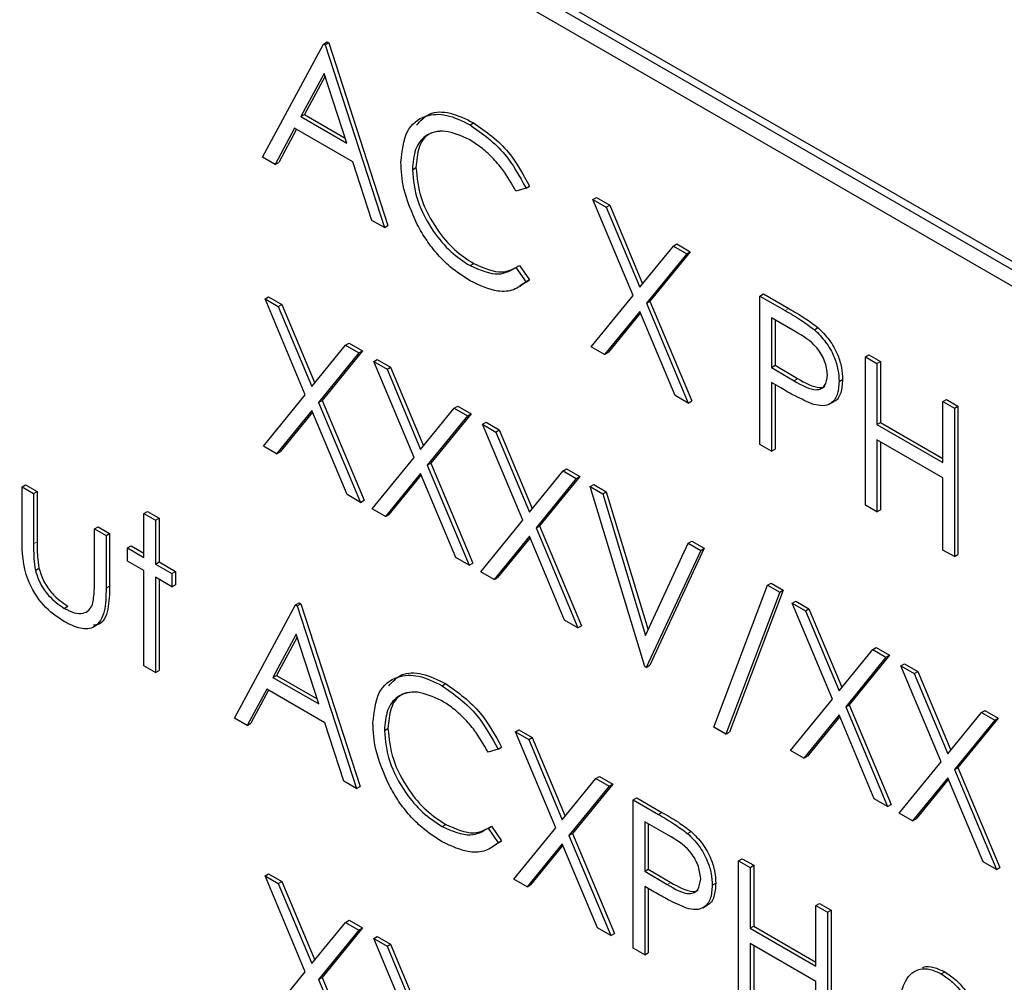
# Paper-space layout 'Blatt2' of a CAD drawing. Header units: millimetres. Extents: x 5 to 418, y 2 to 292.
# Tile 27 of 59: x 107.58 to 110.83, y 197.5 to 200.68. Entities that reach past the tile are written whole.
import ezdxf

# ---------------------------------------------------------------- set-up
doc = ezdxf.new("R2010")
doc.units = ezdxf.units.MM

psp = doc.layouts.new('Blatt2')

# ---------------------------------------------------------------- linework, layer by layer
at = {"color": 7, "linetype": 'Continuous', "lineweight": 25}
for p, q in [((111.2758, 199.6118), (106.0903, 202.6053)), ((111.2993, 199.6254), (106.1139, 202.6189)), ((106.0903, 202.5509), (111.2758, 199.5574)), ((108.3777, 200.2274), (108.5789, 200.6011)), ((108.5789, 200.6011), (108.5907, 200.6079)), ((108.5789, 200.6011), (108.5844, 200.598)), ((108.5844, 200.598), (108.5961, 200.6048)), ((108.5844, 200.598), (108.7802, 199.995)), ((108.5907, 200.6079), (108.5961, 200.6048)), ((108.5961, 200.6048), (108.7919, 200.0018)), ((108.5812, 200.5043), (108.5044, 200.3615)), ((108.5843, 200.4949), (108.5162, 200.3683)), ((108.656, 200.274), (108.5812, 200.5043)), ((108.5044, 200.3615), (108.5162, 200.3683)), ((108.5044, 200.3615), (108.656, 200.274)), ((108.5162, 200.3683), (108.6506, 200.2907)), ((108.4837, 200.3232), (108.4192, 200.2034)), ((108.6761, 200.2121), (108.4837, 200.3232)), ((109.0628, 200.3343), (109.0746, 200.3411)), ((108.4899, 200.3196), (108.431, 200.2102)), ((108.4192, 200.2034), (108.3777, 200.2274)), ((108.4192, 200.2034), (108.431, 200.2102)), ((108.7388, 200.0189), (108.6761, 200.2121)), ((108.8726, 200.1861), (108.8844, 200.1929)), ((109.2479, 200.125), (109.2146, 200.1148)), ((109.2479, 200.125), (109.2597, 200.1318)), ((109.4682, 200.0877), (109.48, 200.0945)), ((109.48, 200.0945), (109.524, 200.0692)), ((109.4682, 200.0877), (109.5122, 200.0624)), ((109.6013, 199.7708), (109.4682, 200.0877)), ((109.5122, 200.0624), (109.524, 200.0692)), ((109.5122, 200.0624), (109.6233, 199.7978)), ((109.524, 200.0692), (109.6329, 199.8097)), ((108.7802, 199.995), (108.7388, 200.0189)), ((108.7802, 199.995), (108.7919, 200.0018)), ((109.6233, 199.7978), (109.7343, 199.9341)), ((109.7343, 199.9341), (109.7461, 199.9409)), ((109.7343, 199.9341), (109.7783, 199.9087)), ((109.7461, 199.9409), (109.7901, 199.9155)), ((109.7783, 199.9087), (109.6453, 199.7455)), ((109.7901, 199.9155), (109.6571, 199.7523)), ((109.7783, 199.9087), (109.7901, 199.9155)), ((109.0631, 199.8694), (109.0749, 199.8762)), ((109.2146, 199.8635), (109.2264, 199.8703)), ((109.2264, 199.8703), (109.2597, 199.822)), ((109.2146, 199.8635), (109.2479, 199.8152)), ((109.2597, 199.822), (109.2261, 199.8016)), ((109.2479, 199.8152), (109.2597, 199.822)), ((109.4628, 199.6009), (109.6013, 199.7708)), ((110.0203, 199.769), (110.0321, 199.7758)), ((110.0203, 199.769), (110.1035, 199.721)), ((110.0203, 199.2791), (110.0203, 199.769)), ((110.0321, 199.7758), (110.1153, 199.7278)), ((108.3858, 199.76), (108.3976, 199.7668)), ((108.3858, 199.76), (108.4298, 199.7346)), ((108.5189, 199.4431), (108.3858, 199.76)), ((108.3976, 199.7668), (108.4415, 199.7414)), ((108.4298, 199.7346), (108.4415, 199.7414)), ((108.4415, 199.7414), (108.5505, 199.4819)), ((109.6453, 199.7455), (109.6571, 199.7523)), ((109.6453, 199.7455), (109.7837, 199.4157)), ((109.6571, 199.7523), (109.7955, 199.4225)), ((108.4298, 199.7346), (108.5408, 199.4701)), ((109.6233, 199.7185), (109.5067, 199.5756)), ((109.6254, 199.7135), (109.5185, 199.5824)), ((109.7398, 199.441), (109.6233, 199.7185)), ((110.136, 199.652), (110.0584, 199.6968)), ((110.0584, 199.6968), (110.0584, 199.5335)), ((110.0702, 199.69), (110.0702, 199.5403)), ((110.2002, 199.6578), (110.2119, 199.6646)), ((108.5408, 199.4701), (108.6519, 199.6063)), ((108.6519, 199.6063), (108.6637, 199.6131)), ((108.6519, 199.6063), (108.6959, 199.581)), ((108.6637, 199.6131), (108.7076, 199.5878)), ((108.6959, 199.581), (108.5628, 199.4177)), ((108.7076, 199.5878), (108.5746, 199.4245)), ((108.6959, 199.581), (108.7076, 199.5878)), ((109.5067, 199.5756), (109.4628, 199.6009)), ((109.5067, 199.5756), (109.5185, 199.5824)), ((110.3684, 199.5681), (110.3802, 199.5749)), ((110.3802, 199.5749), (110.4183, 199.5529)), ((108.7448, 199.5527), (108.7566, 199.5595)), ((108.7448, 199.5527), (108.7887, 199.5274)), ((108.8779, 199.2358), (108.7448, 199.5527)), ((108.7566, 199.5595), (108.8005, 199.5342)), ((110.0584, 199.5335), (110.0702, 199.5403)), ((110.0702, 199.5403), (110.1445, 199.4963)), ((110.3684, 199.5681), (110.4065, 199.5461)), ((110.3684, 199.0781), (110.3684, 199.5681)), ((110.4065, 199.5461), (110.4183, 199.5529)), ((110.4065, 199.5461), (110.4065, 199.3451)), ((110.4183, 199.5529), (110.4183, 199.3519)), ((108.7887, 199.5274), (108.8005, 199.5342)), ((108.7887, 199.5274), (108.8998, 199.2628)), ((108.8005, 199.5342), (108.9095, 199.2747)), ((110.0584, 199.5335), (110.1327, 199.4895)), ((110.0887, 199.4657), (110.0584, 199.4832)), ((110.0584, 199.4832), (110.0584, 199.2571)), ((110.0702, 199.4764), (110.0702, 199.2639)), ((110.2814, 199.4869), (110.2932, 199.4937)), ((108.3804, 199.2732), (108.5189, 199.4431)), ((108.5628, 199.4177), (108.5746, 199.4245)), ((108.5628, 199.4177), (108.7013, 199.0879)), ((108.5746, 199.4245), (108.7131, 199.0947)), ((109.7837, 199.4157), (109.7398, 199.441)), ((109.7837, 199.4157), (109.7955, 199.4225)), ((110.2503, 199.4128), (110.2651, 199.4213)), ((110.6241, 199.4205), (110.6359, 199.4273)), ((110.6241, 199.4205), (110.6622, 199.3985)), ((110.6241, 199.2195), (110.6241, 199.4205)), ((110.6359, 199.4273), (110.6739, 199.4053)), ((108.5408, 199.3908), (108.4243, 199.2478)), ((108.543, 199.3857), (108.4361, 199.2546)), ((108.6574, 199.1133), (108.5408, 199.3908)), ((108.8998, 199.2628), (109.0109, 199.3991)), ((109.0666, 199.3805), (108.9336, 199.2173)), ((109.0109, 199.3991), (109.0227, 199.4059)), ((109.0109, 199.3991), (109.0548, 199.3737)), ((109.0227, 199.4059), (109.0666, 199.3805)), ((109.0548, 199.3737), (109.0666, 199.3805)), ((110.6622, 199.3985), (110.6739, 199.4053)), ((110.6622, 199.3985), (110.6622, 198.9086)), ((110.6739, 199.4053), (110.6739, 198.9154)), ((109.0548, 199.3737), (108.9218, 199.2105)), ((109.1038, 199.3455), (109.1156, 199.3523)), ((109.1038, 199.3455), (109.1477, 199.3201)), ((109.2369, 199.0286), (109.1038, 199.3455)), ((109.1156, 199.3523), (109.1595, 199.3269)), ((110.4065, 199.3451), (110.4183, 199.3519)), ((110.4065, 199.3451), (110.6241, 199.2195)), ((110.4183, 199.3519), (110.6241, 199.2331)), ((109.1477, 199.3201), (109.1595, 199.3269)), ((109.1477, 199.3201), (109.2588, 199.0556)), ((109.1595, 199.3269), (109.2685, 199.0674)), ((110.6241, 199.1692), (110.4065, 199.2948)), ((110.4065, 199.2948), (110.4065, 199.0561)), ((110.4183, 199.288), (110.4183, 199.0629)), ((108.4243, 199.2478), (108.3804, 199.2732)), ((108.4243, 199.2478), (108.4361, 199.2546)), ((110.0584, 199.2571), (110.0203, 199.2791)), ((110.0584, 199.2571), (110.0702, 199.2639)), ((108.7394, 199.0659), (108.8779, 199.2358)), ((108.9218, 199.2105), (108.9336, 199.2173)), ((108.9336, 199.2173), (109.0721, 198.8875)), ((108.8998, 199.1835), (108.7833, 199.0406)), ((109.0163, 198.906), (108.8998, 199.1835)), ((108.9218, 199.2105), (109.0603, 198.8807)), ((109.2588, 199.0556), (109.3699, 199.1919)), ((109.3699, 199.1919), (109.3817, 199.1987)), ((109.3699, 199.1919), (109.4138, 199.1665)), ((109.3817, 199.1987), (109.4256, 199.1733)), ((108.902, 199.1785), (108.7951, 199.0474)), ((109.4138, 199.1665), (109.2808, 199.0032)), ((109.4256, 199.1733), (109.2926, 199.01)), ((109.4138, 199.1665), (109.4256, 199.1733)), ((110.6241, 198.9305), (110.6241, 199.1692)), ((107.5835, 199.1386), (107.5953, 199.1454)), ((107.5835, 199.1386), (107.6216, 199.1166)), ((107.5835, 198.9675), (107.5835, 199.1386)), ((107.5953, 199.1454), (107.6334, 199.1234)), ((107.6216, 199.1166), (107.6334, 199.1234)), ((107.6334, 199.1234), (107.6334, 198.9573)), ((109.4601, 199.1398), (109.4719, 199.1466)), ((109.4601, 199.1398), (109.5009, 199.1163)), ((109.6396, 198.5463), (109.4601, 199.1398)), ((109.4719, 199.1466), (109.5127, 199.1231)), ((109.5009, 199.1163), (109.5127, 199.1231)), ((109.5127, 199.1231), (109.6507, 198.6666)), ((107.6216, 199.1166), (107.6216, 198.9505)), ((108.7013, 199.0879), (108.6574, 199.1133)), ((108.7013, 199.0879), (108.7131, 199.0947)), ((109.5009, 199.1163), (109.6423, 198.6485)), ((107.986, 199.0507), (107.9978, 199.0575)), ((107.9978, 199.0575), (108.0359, 199.0355)), ((108.7833, 199.0406), (108.7394, 199.0659)), ((110.4065, 199.0561), (110.3684, 199.0781)), ((110.4065, 199.0561), (110.4183, 199.0629)), ((107.986, 199.0507), (108.0241, 199.0287)), ((107.986, 198.9062), (107.986, 199.0507)), ((108.0241, 199.0287), (108.0359, 199.0355)), ((108.0241, 199.0287), (108.0241, 198.8842)), ((108.0359, 199.0355), (108.0359, 198.891)), ((108.7833, 199.0406), (108.7951, 199.0474)), ((109.0984, 198.8587), (109.2369, 199.0286)), ((107.8229, 199.0004), (107.8346, 199.0072)), ((107.8229, 198.8344), (107.8229, 199.0004)), ((107.8229, 199.0004), (107.8609, 198.9784)), ((107.8346, 199.0072), (107.8727, 198.9852)), ((109.2808, 199.0032), (109.2926, 199.01)), ((109.2808, 199.0032), (109.4193, 198.6734)), ((109.2926, 199.01), (109.4311, 198.6802)), ((107.8609, 198.9784), (107.8727, 198.9852)), ((107.8609, 198.9784), (107.8609, 198.8041)), ((107.8727, 198.9852), (107.8727, 198.8109)), ((109.2588, 198.9763), (109.1423, 198.8333)), ((109.2609, 198.9712), (109.1541, 198.8401)), ((109.3753, 198.6988), (109.2588, 198.9763)), ((109.7837, 198.953), (109.7955, 198.9598)), ((109.7955, 198.9598), (109.8363, 198.9362)), ((107.9316, 198.9376), (107.9434, 198.9444)), ((107.9316, 198.8937), (107.9316, 198.9376)), ((107.9316, 198.9376), (107.986, 198.9062)), ((107.9434, 198.9444), (107.986, 198.9198)), ((109.6423, 198.6485), (109.7837, 198.953)), ((109.8245, 198.9294), (109.645, 198.5431)), ((109.8363, 198.9362), (109.6568, 198.5499)), ((109.7837, 198.953), (109.8245, 198.9294)), ((109.8245, 198.9294), (109.8363, 198.9362)), ((110.6622, 198.9086), (110.6241, 198.9305)), ((107.986, 198.8623), (107.9316, 198.8937)), ((108.0241, 198.8842), (108.0359, 198.891)), ((108.0359, 198.891), (108.0903, 198.8596)), ((109.0603, 198.8807), (109.0163, 198.906)), ((110.6622, 198.9086), (110.6739, 198.9154)), ((107.6276, 198.8633), (107.6394, 198.8701)), ((107.986, 198.5482), (107.986, 198.8623)), ((108.0241, 198.8842), (108.0785, 198.8528)), ((108.0785, 198.8528), (108.0903, 198.8596)), ((108.0903, 198.8596), (108.0903, 198.8157)), ((109.0603, 198.8807), (109.0721, 198.8875)), ((109.1423, 198.8333), (109.0984, 198.8587)), ((108.0785, 198.8089), (108.0241, 198.8403)), ((108.0241, 198.8403), (108.0241, 198.5262)), ((108.0359, 198.8335), (108.0359, 198.533)), ((108.0785, 198.8528), (108.0785, 198.8089)), ((109.1423, 198.8333), (109.1541, 198.8401)), ((108.0785, 198.8089), (108.0903, 198.8157)), ((109.868, 198.3453), (110.0455, 198.8144)), ((110.0974, 198.7981), (109.9199, 198.3289)), ((110.0455, 198.8144), (110.0573, 198.8212)), ((110.0455, 198.8144), (110.0856, 198.7913)), ((110.0573, 198.8212), (110.0974, 198.7981)), ((110.0856, 198.7913), (110.0974, 198.7981)), ((110.0856, 198.7913), (109.9081, 198.3221)), ((110.1264, 198.7552), (110.1382, 198.762)), ((110.1382, 198.762), (110.1821, 198.7366)), ((107.7228, 198.7378), (107.7346, 198.7446)), ((108.2852, 198.3755), (108.4864, 198.7492)), ((108.4864, 198.7492), (108.4982, 198.756)), ((108.4864, 198.7492), (108.4919, 198.7461)), ((108.4919, 198.7461), (108.5037, 198.7529)), ((108.4919, 198.7461), (108.6877, 198.1431)), ((108.4982, 198.756), (108.5037, 198.7529)), ((108.5037, 198.7529), (108.6995, 198.1499)), ((110.1264, 198.7552), (110.1703, 198.7298)), ((110.2595, 198.4383), (110.1264, 198.7552)), ((110.1703, 198.7298), (110.1821, 198.7366)), ((110.1703, 198.7298), (110.2814, 198.4653)), ((110.1821, 198.7366), (110.2911, 198.4771)), ((109.4193, 198.6734), (109.3753, 198.6988)), ((109.4193, 198.6734), (109.4311, 198.6802)), ((108.4887, 198.6524), (108.4119, 198.5096)), ((108.4918, 198.643), (108.4237, 198.5164)), ((108.5635, 198.4221), (108.4887, 198.6524)), ((110.2814, 198.4653), (110.3925, 198.6015)), ((110.3925, 198.6015), (110.4043, 198.6083)), ((110.3925, 198.6015), (110.4364, 198.5762)), ((110.4043, 198.6083), (110.4482, 198.583)), ((110.4364, 198.5762), (110.3034, 198.4129)), ((110.4482, 198.583), (110.3152, 198.4197)), ((110.4364, 198.5762), (110.4482, 198.583)), ((108.0241, 198.5262), (107.986, 198.5482)), ((108.0241, 198.5262), (108.0359, 198.533)), ((109.645, 198.5431), (109.6396, 198.5463)), ((109.645, 198.5431), (109.6568, 198.5499)), ((110.4854, 198.5479), (110.4972, 198.5547)), ((110.4854, 198.5479), (110.5293, 198.5225)), ((110.6185, 198.231), (110.4854, 198.5479)), ((110.4972, 198.5547), (110.5411, 198.5293)), ((108.4119, 198.5096), (108.4237, 198.5164)), ((108.4119, 198.5096), (108.5635, 198.4221)), ((108.4237, 198.5164), (108.5581, 198.4388)), ((110.5293, 198.5225), (110.5411, 198.5293)), ((110.5293, 198.5225), (110.6404, 198.258)), ((110.5411, 198.5293), (110.6501, 198.2699)), ((108.3913, 198.4713), (108.3267, 198.3515)), ((108.3975, 198.4677), (108.3385, 198.3583)), ((108.5836, 198.3603), (108.3913, 198.4713)), ((108.9704, 198.4824), (108.9822, 198.4892)), ((110.1209, 198.2684), (110.2595, 198.4383)), ((110.3034, 198.4129), (110.3152, 198.4197)), ((110.3034, 198.4129), (110.4419, 198.0831)), ((110.3152, 198.4197), (110.4537, 198.0899)), ((108.3267, 198.3515), (108.2852, 198.3755)), ((110.2814, 198.386), (110.1649, 198.243)), ((110.2835, 198.3809), (110.1767, 198.2498)), ((110.3979, 198.1085), (110.2814, 198.386)), ((110.6404, 198.258), (110.7515, 198.3943)), ((110.8072, 198.3757), (110.6742, 198.2125)), ((110.7515, 198.3943), (110.7633, 198.4011)), ((110.7515, 198.3943), (110.7954, 198.3689)), ((110.7633, 198.4011), (110.8072, 198.3757)), ((110.7954, 198.3689), (110.8072, 198.3757)), ((108.3267, 198.3515), (108.3385, 198.3583)), ((108.6463, 198.167), (108.5836, 198.3603)), ((108.7802, 198.3342), (108.7919, 198.341)), ((109.2126, 198.33), (109.2244, 198.3368)), ((109.2244, 198.3368), (109.2683, 198.3115)), ((109.9081, 198.3221), (109.868, 198.3453)), ((110.7954, 198.3689), (110.6624, 198.2057)), ((109.2126, 198.33), (109.2565, 198.3047)), ((109.3457, 198.0132), (109.2126, 198.33)), ((109.2565, 198.3047), (109.2683, 198.3115)), ((109.2565, 198.3047), (109.3676, 198.0401)), ((109.2683, 198.3115), (109.3773, 198.052)), ((109.9081, 198.3221), (109.9199, 198.3289)), ((109.1555, 198.2731), (109.1222, 198.2629)), ((109.1555, 198.2731), (109.1673, 198.2799)), ((110.1649, 198.243), (110.1209, 198.2684)), ((110.1649, 198.243), (110.1767, 198.2498)), ((110.4799, 198.0611), (110.6185, 198.231)), ((110.6624, 198.2057), (110.6742, 198.2125)), ((110.6742, 198.2125), (110.8126, 197.8827)), ((109.3676, 198.0401), (109.4787, 198.1764)), ((109.4787, 198.1764), (109.4905, 198.1832)), ((109.4787, 198.1764), (109.5226, 198.1511)), ((109.4905, 198.1832), (109.5344, 198.1579)), ((110.6404, 198.1787), (110.5239, 198.0358)), ((110.7569, 197.9012), (110.6404, 198.1787)), ((110.6624, 198.2057), (110.8009, 197.8759)), ((108.6877, 198.1431), (108.6463, 198.167)), ((108.6877, 198.1431), (108.6995, 198.1499)), ((109.5226, 198.1511), (109.3896, 197.9878)), ((109.5344, 198.1579), (109.4014, 197.9946)), ((109.5226, 198.1511), (109.5344, 198.1579)), ((110.6425, 198.1737), (110.5357, 198.0426)), ((109.6015, 198.1055), (109.6133, 198.1123)), ((109.6133, 198.1123), (109.6965, 198.0643)), ((109.6015, 198.1055), (109.6847, 198.0575)), ((109.6015, 197.6156), (109.6015, 198.1055)), ((110.4419, 198.0831), (110.3979, 198.1085)), ((110.4419, 198.0831), (110.4537, 198.0899)), ((110.5239, 198.0358), (110.4799, 198.0611)), ((108.9706, 198.0175), (108.9824, 198.0243)), ((109.1222, 198.0117), (109.1339, 198.0185)), ((109.1222, 198.0117), (109.1555, 197.9633)), ((109.1339, 198.0185), (109.1673, 197.9701)), ((109.2071, 197.8433), (109.3457, 198.0132)), ((109.7172, 197.9885), (109.6396, 198.0333)), ((109.6396, 198.0333), (109.6396, 197.87)), ((109.6514, 198.0265), (109.6514, 197.8768)), ((110.5239, 198.0358), (110.5357, 198.0426)), ((109.3896, 197.9878), (109.4014, 197.9946)), ((109.3896, 197.9878), (109.5281, 197.658)), ((109.4014, 197.9946), (109.5399, 197.6648)), ((109.7813, 197.9944), (109.7931, 198.0012)), ((109.1673, 197.9701), (109.1553, 197.9628)), ((109.1555, 197.9633), (109.1673, 197.9701)), ((109.3676, 197.9608), (109.2511, 197.8179)), ((109.3697, 197.9558), (109.2629, 197.8247)), ((109.4841, 197.6834), (109.3676, 197.9608)), ((109.9496, 197.9046), (109.9614, 197.9114)), ((109.9496, 197.9046), (109.9877, 197.8826)), ((109.9496, 197.4146), (109.9496, 197.9046)), ((109.9614, 197.9114), (109.9995, 197.8894)), ((109.9877, 197.8826), (109.9995, 197.8894)), ((109.9877, 197.8826), (109.9877, 197.6816)), ((109.9995, 197.8894), (109.9995, 197.6884)), ((110.8009, 197.8759), (110.7569, 197.9012)), ((110.8009, 197.8759), (110.8126, 197.8827)), ((108.3858, 197.8547), (108.3976, 197.8615)), ((108.3858, 197.8547), (108.4298, 197.8293)), ((108.5189, 197.5378), (108.3858, 197.8547)), ((108.3976, 197.8615), (108.4415, 197.8361)), ((109.6396, 197.87), (109.6514, 197.8768)), ((109.6396, 197.87), (109.7139, 197.826)), ((109.6514, 197.8768), (109.7256, 197.8328)), ((108.4298, 197.8293), (108.4415, 197.8361)), ((108.4298, 197.8293), (108.5408, 197.5648)), ((108.4415, 197.8361), (108.5505, 197.5767)), ((109.2511, 197.8179), (109.2071, 197.8433)), ((109.2511, 197.8179), (109.2629, 197.8247)), ((109.6699, 197.8022), (109.6396, 197.8197)), ((109.6396, 197.8197), (109.6396, 197.5936)), ((109.8626, 197.8234), (109.8744, 197.8302)), ((109.6514, 197.8129), (109.6514, 197.6004)), ((109.8315, 197.7493), (109.8462, 197.7578)), ((110.2053, 197.757), (110.217, 197.7638)), ((110.2053, 197.757), (110.2433, 197.735)), ((110.2053, 197.556), (110.2053, 197.757)), ((110.217, 197.7638), (110.2551, 197.7418)), ((110.2433, 197.735), (110.2551, 197.7418)), ((110.2433, 197.735), (110.2433, 197.2451)), ((110.2551, 197.7418), (110.2551, 197.2519)), ((108.5408, 197.5648), (108.6519, 197.7011)), ((108.6519, 197.7011), (108.6637, 197.7079)), ((108.6519, 197.7011), (108.6959, 197.6757)), ((108.6637, 197.7079), (108.7076, 197.6825)), ((109.9877, 197.6816), (109.9995, 197.6884)), ((109.9995, 197.6884), (110.2053, 197.5696)), ((108.6959, 197.6757), (108.5628, 197.5124)), ((108.7076, 197.6825), (108.5746, 197.5192)), ((108.6959, 197.6757), (108.7076, 197.6825)), ((108.7448, 197.6475), (108.7566, 197.6543)), ((108.7566, 197.6543), (108.8005, 197.6289)), ((109.5281, 197.658), (109.4841, 197.6834)), ((109.5281, 197.658), (109.5399, 197.6648)), ((109.9877, 197.6816), (110.2053, 197.556)), ((108.7448, 197.6475), (108.7887, 197.6221)), ((108.8779, 197.3306), (108.7448, 197.6475)), ((108.7887, 197.6221), (108.8005, 197.6289)), ((108.7887, 197.6221), (108.8998, 197.3576)), ((108.8005, 197.6289), (108.9095, 197.3694)), ((110.2053, 197.5057), (109.9877, 197.6313)), ((109.9877, 197.6313), (109.9877, 197.3927)), ((109.9995, 197.6245), (109.9995, 197.3995)), ((109.6396, 197.5936), (109.6015, 197.6156)), ((109.6396, 197.5936), (109.6514, 197.6004)), ((108.3804, 197.3679), (108.5189, 197.5378)), ((110.6191, 197.5307), (110.6309, 197.5375)), ((108.5628, 197.5124), (108.5746, 197.5192)), ((108.5628, 197.5124), (108.7013, 197.1827)), ((108.5746, 197.5192), (108.7131, 197.1895)), ((110.2053, 197.2671), (110.2053, 197.5057))]:
    psp.add_line(p, q, dxfattribs=at)
at = {"color": 7, "linetype": 'Continuous', "lineweight": 18}
for p, q in [((110.1035, 199.721), (110.1153, 199.7278)), ((110.1327, 199.4895), (110.1445, 199.4963)), ((107.6216, 198.9505), (107.6334, 198.9573)), ((107.8609, 198.8041), (107.8727, 198.8109)), ((109.6847, 198.0575), (109.6965, 198.0643)), ((109.7139, 197.826), (109.7256, 197.8328))]:
    psp.add_line(p, q, dxfattribs=at)
psp.add_open_spline([(98.5139, 212.6739), (100.3135, 211.5229), (103.9138, 209.2204), (109.5773, 205.8098), (115.4628, 202.4246), (121.0865, 199.3397), (124.7648, 197.4277), (126.3533, 196.602)], degree=3, knots=[0, 0, 0, 0, 0.204721, 0.409562, 0.623395, 0.837364, 1, 1, 1, 1], dxfattribs=at)
at = {"color": 7, "linetype": 'Continuous', "lineweight": 25}
for points, knots in [([(98.6587, 212.3749), (99.3479, 211.9262), (101.2717, 210.6738), (104.5864, 208.6083), (108.5991, 206.1764), (112.772, 203.7385), (117.0181, 201.3413), (121.1714, 199.079), (124.3413, 197.404), (126.0777, 196.5192), (126.5015, 196.3032)], [0, 0, 0, 0, 0.079167, 0.220979, 0.371612, 0.522329, 0.673084, 0.823745, 0.956982, 1, 1, 1, 1]), ([(108.8346, 200.2114), (108.8384, 200.2476), (108.8462, 200.3199), (108.9089, 200.3678), (108.9845, 200.3728), (109.0367, 200.3472), (109.0628, 200.3343)], [0, 0, 0, 0, 0.279512, 0.55908, 0.779374, 1, 1, 1, 1]), ([(108.8866, 200.3336), (108.8996, 200.3478), (108.9274, 200.3784), (108.9969, 200.3788), (109.0487, 200.3537), (109.0746, 200.3411)], [0, 0, 0, 0, 0.3037085, 0.6515923, 1, 1, 1, 1]), ([(109.0628, 200.3343), (109.1036, 200.3056), (109.1764, 200.2543), (109.2261, 200.1645), (109.2479, 200.125)], [0, 0, 0, 0, 0.5595165, 1, 1, 1, 1]), ([(109.0746, 200.3411), (109.1154, 200.3124), (109.1882, 200.2611), (109.2378, 200.1713), (109.2597, 200.1318)], [0, 0, 0, 0, 0.5595165, 1, 1, 1, 1]), ([(109.0605, 200.2854), (109.0334, 200.2975), (108.9792, 200.3216), (108.916, 200.3049), (108.8784, 200.2567), (108.8746, 200.2096), (108.8726, 200.1861)], [0, 0, 0, 0, 0.2798558, 0.5595188, 0.7796855, 1, 1, 1, 1]), ([(108.9688, 200.3134), (108.9541, 200.3117), (108.9212, 200.3078), (108.8905, 200.2627), (108.8865, 200.2162), (108.8844, 200.1929)], [0, 0, 0, 0, 0.285239, 0.6425, 1, 1, 1, 1]), ([(109.2146, 200.1148), (109.2008, 200.1395), (109.1779, 200.1801), (109.1365, 200.2273), (109.0991, 200.2611), (109.0733, 200.2773), (109.0605, 200.2854)], [0, 0, 0, 0, 0.339327, 0.559466, 0.779727, 1, 1, 1, 1]), ([(108.8884, 200.0057), (108.8708, 200.0455), (108.8394, 200.1167), (108.836, 200.1824), (108.8346, 200.2114)], [0, 0, 0, 0, 0.559029, 1, 1, 1, 1]), ([(108.8844, 200.1929), (108.8877, 200.1594), (108.8941, 200.0922), (108.9473, 199.9932), (109.0103, 199.9187), (109.0533, 199.8903), (109.0749, 199.8762)], [0, 0, 0, 0, 0.279434, 0.558921, 0.779283, 1, 1, 1, 1]), ([(108.8726, 200.1861), (108.8759, 200.1525), (108.8823, 200.0854), (108.9355, 199.9864), (108.9985, 199.9119), (109.0416, 199.8835), (109.0631, 199.8694)], [0, 0, 0, 0, 0.279434, 0.558921, 0.779283, 1, 1, 1, 1]), ([(109.0633, 199.819), (109.041, 199.8333), (109.0042, 199.8569), (108.9559, 199.9049), (108.9184, 199.9523), (108.8984, 199.9879), (108.8884, 200.0057)], [0, 0, 0, 0, 0.3398376, 0.5599275, 0.7799589, 1, 1, 1, 1]), ([(109.0631, 199.8694), (109.0959, 199.8551), (109.1546, 199.8294), (109.1963, 199.8531), (109.2146, 199.8635)], [0, 0, 0, 0, 0.5587722, 1, 1, 1, 1]), ([(109.0749, 199.8762), (109.1077, 199.8619), (109.1664, 199.8362), (109.208, 199.8599), (109.2264, 199.8703)], [0, 0, 0, 0, 0.5587722, 1, 1, 1, 1]), ([(109.2479, 199.8152), (109.2349, 199.8054), (109.2087, 199.7859), (109.1458, 199.7806), (109.0946, 199.8044), (109.0633, 199.819)], [0, 0, 0, 0, 0.28041, 0.560795, 1, 1, 1, 1]), ([(110.1035, 199.721), (110.1217, 199.7106), (110.154, 199.692), (110.1861, 199.6683), (110.2002, 199.6578)], [0, 0, 0, 0, 0.5603137, 1, 1, 1, 1]), ([(110.1153, 199.7278), (110.1334, 199.7174), (110.1658, 199.6988), (110.1979, 199.6751), (110.2119, 199.6646)], [0, 0, 0, 0, 0.5603137, 1, 1, 1, 1]), ([(110.2433, 199.5087), (110.2414, 199.5238), (110.2385, 199.5467), (110.2229, 199.5778), (110.1929, 199.6199), (110.1613, 199.6377), (110.136, 199.652)], [0, 0, 0, 0, 0.248969, 0.374729, 0.500383, 1, 1, 1, 1]), ([(110.2002, 199.6578), (110.213, 199.645), (110.2388, 199.6194), (110.2655, 199.5709), (110.2795, 199.5251), (110.2808, 199.4996), (110.2814, 199.4869)], [0, 0, 0, 0, 0.279705, 0.559381, 0.779509, 1, 1, 1, 1]), ([(110.2119, 199.6646), (110.2248, 199.6518), (110.2506, 199.6262), (110.2773, 199.5777), (110.2913, 199.5319), (110.2926, 199.5064), (110.2932, 199.4937)], [0, 0, 0, 0, 0.279705, 0.559381, 0.779509, 1, 1, 1, 1]), ([(110.1327, 199.4895), (110.1585, 199.4745), (110.1909, 199.4557), (110.2222, 199.4621), (110.2385, 199.4752), (110.2414, 199.4953), (110.2433, 199.5087)], [0, 0, 0, 0, 0.499721, 0.62535, 0.751083, 1, 1, 1, 1]), ([(110.1445, 199.4963), (110.1698, 199.4821), (110.2015, 199.4643), (110.2299, 199.467), (110.2342, 199.4707), (110.2346, 199.471)], [0, 0, 0, 0, 0.782951, 0.9797839, 1, 1, 1, 1]), ([(110.2814, 199.4869), (110.2804, 199.4713), (110.2784, 199.4402), (110.2571, 199.4132), (110.2282, 199.4045), (110.2073, 199.4091), (110.1968, 199.4114)], [0, 0, 0, 0, 0.280099, 0.559324, 0.779458, 1, 1, 1, 1]), ([(110.2932, 199.4937), (110.292, 199.4785), (110.2896, 199.4481), (110.2758, 199.4243), (110.264, 199.4211), (110.2634, 199.4209)], [0, 0, 0, 0, 0.486653, 0.971789, 1, 1, 1, 1]), ([(110.1968, 199.4114), (110.1767, 199.4201), (110.1408, 199.4356), (110.1047, 199.4565), (110.0887, 199.4657)], [0, 0, 0, 0, 0.5596942, 1, 1, 1, 1]), ([(107.7225, 198.6941), (107.6989, 198.7098), (107.6519, 198.7413), (107.5859, 198.851), (107.5844, 198.9233), (107.5835, 198.9675)], [0, 0, 0, 0, 0.28097, 0.559785, 1, 1, 1, 1]), ([(107.6334, 198.9573), (107.6333, 198.9416), (107.6333, 198.9135), (107.6375, 198.8834), (107.6394, 198.8701)], [0, 0, 0, 0, 0.5603768, 1, 1, 1, 1]), ([(107.6216, 198.9505), (107.6216, 198.9348), (107.6215, 198.9067), (107.6258, 198.8766), (107.6276, 198.8633)], [0, 0, 0, 0, 0.5603768, 1, 1, 1, 1]), ([(107.6276, 198.8633), (107.6323, 198.8486), (107.6417, 198.8192), (107.6758, 198.7709), (107.705, 198.7504), (107.7228, 198.7378)], [0, 0, 0, 0, 0.280117, 0.560544, 1, 1, 1, 1]), ([(107.6394, 198.8701), (107.6441, 198.8554), (107.6535, 198.826), (107.6876, 198.7777), (107.7168, 198.7572), (107.7346, 198.7446)], [0, 0, 0, 0, 0.280117, 0.560544, 1, 1, 1, 1]), ([(107.8166, 198.7507), (107.8189, 198.7656), (107.823, 198.7921), (107.8229, 198.8214), (107.8229, 198.8344)], [0, 0, 0, 0, 0.559371, 1, 1, 1, 1]), ([(107.8609, 198.8041), (107.8606, 198.7776), (107.8599, 198.7248), (107.8301, 198.6722), (107.777, 198.6666), (107.7407, 198.6849), (107.7225, 198.6941)], [0, 0, 0, 0, 0.281501, 0.559646, 0.779298, 1, 1, 1, 1]), ([(107.8727, 198.8109), (107.8721, 198.785), (107.8709, 198.7335), (107.8499, 198.684), (107.8247, 198.6828), (107.8198, 198.6826)], [0, 0, 0, 0, 0.448451, 0.891556, 1, 1, 1, 1]), ([(107.7228, 198.7378), (107.7339, 198.7322), (107.7559, 198.721), (107.7841, 198.72), (107.8056, 198.7298), (107.8129, 198.7438), (107.8166, 198.7507)], [0, 0, 0, 0, 0.28027, 0.560007, 0.780074, 1, 1, 1, 1]), ([(108.7421, 198.3595), (108.746, 198.3957), (108.7537, 198.468), (108.8165, 198.5159), (108.892, 198.521), (108.9442, 198.4953), (108.9704, 198.4824)], [0, 0, 0, 0, 0.2795119, 0.5590796, 0.7793739, 1, 1, 1, 1]), ([(108.7942, 198.4817), (108.8071, 198.496), (108.8349, 198.5265), (108.9045, 198.5269), (108.9562, 198.5018), (108.9822, 198.4892)], [0, 0, 0, 0, 0.3037085, 0.6515923, 1, 1, 1, 1]), ([(108.9704, 198.4824), (109.0111, 198.4537), (109.0839, 198.4024), (109.1336, 198.3126), (109.1555, 198.2731)], [0, 0, 0, 0, 0.5595165, 1, 1, 1, 1]), ([(108.9822, 198.4892), (109.0229, 198.4605), (109.0957, 198.4092), (109.1454, 198.3194), (109.1673, 198.2799)], [0, 0, 0, 0, 0.5595165, 1, 1, 1, 1]), ([(108.968, 198.4336), (108.9409, 198.4456), (108.8867, 198.4697), (108.8235, 198.453), (108.786, 198.4048), (108.7821, 198.3578), (108.7802, 198.3342)], [0, 0, 0, 0, 0.279856, 0.559519, 0.779686, 1, 1, 1, 1]), ([(108.8763, 198.4615), (108.8617, 198.4598), (108.8287, 198.456), (108.7981, 198.4108), (108.794, 198.3643), (108.7919, 198.341)], [0, 0, 0, 0, 0.285239, 0.6425, 1, 1, 1, 1]), ([(109.1222, 198.2629), (109.1083, 198.2876), (109.0855, 198.3283), (109.044, 198.3754), (109.0067, 198.4093), (108.9809, 198.4255), (108.968, 198.4336)], [0, 0, 0, 0, 0.339327, 0.559466, 0.779727, 1, 1, 1, 1]), ([(108.7959, 198.1538), (108.7783, 198.1936), (108.7469, 198.2648), (108.7436, 198.3305), (108.7421, 198.3595)], [0, 0, 0, 0, 0.559029, 1, 1, 1, 1]), ([(108.7919, 198.341), (108.7952, 198.3075), (108.8017, 198.2404), (108.8548, 198.1414), (108.9178, 198.0668), (108.9609, 198.0385), (108.9824, 198.0243)], [0, 0, 0, 0, 0.279434, 0.558921, 0.779283, 1, 1, 1, 1]), ([(108.7802, 198.3342), (108.7834, 198.3007), (108.7899, 198.2335), (108.843, 198.1345), (108.9061, 198.06), (108.9491, 198.0317), (108.9706, 198.0175)], [0, 0, 0, 0, 0.279434, 0.558921, 0.779283, 1, 1, 1, 1]), ([(108.9709, 197.9671), (108.9486, 197.9814), (108.9118, 198.005), (108.8634, 198.0531), (108.8259, 198.1004), (108.8059, 198.136), (108.7959, 198.1538)], [0, 0, 0, 0, 0.339838, 0.559927, 0.779959, 1, 1, 1, 1]), ([(109.6847, 198.0575), (109.7028, 198.0471), (109.7352, 198.0285), (109.7672, 198.0048), (109.7813, 197.9944)], [0, 0, 0, 0, 0.560314, 1, 1, 1, 1]), ([(109.6965, 198.0643), (109.7146, 198.0539), (109.747, 198.0353), (109.779, 198.0116), (109.7931, 198.0012)], [0, 0, 0, 0, 0.560314, 1, 1, 1, 1]), ([(108.9706, 198.0175), (109.0034, 198.0032), (109.0621, 197.9776), (109.1038, 198.0012), (109.1222, 198.0117)], [0, 0, 0, 0, 0.5587722, 1, 1, 1, 1]), ([(108.9824, 198.0243), (109.0152, 198.01), (109.0739, 197.9844), (109.1156, 198.008), (109.1339, 198.0185)], [0, 0, 0, 0, 0.5587722, 1, 1, 1, 1]), ([(109.8245, 197.8452), (109.8226, 197.8604), (109.8197, 197.8832), (109.8041, 197.9143), (109.7741, 197.9564), (109.7425, 197.9742), (109.7172, 197.9885)], [0, 0, 0, 0, 0.248969, 0.374729, 0.500383, 1, 1, 1, 1]), ([(109.7813, 197.9944), (109.7942, 197.9815), (109.82, 197.9559), (109.8467, 197.9074), (109.8607, 197.8616), (109.862, 197.8362), (109.8626, 197.8234)], [0, 0, 0, 0, 0.279705, 0.559381, 0.779509, 1, 1, 1, 1]), ([(109.7931, 198.0012), (109.806, 197.9883), (109.8318, 197.9627), (109.8584, 197.9142), (109.8725, 197.8684), (109.8737, 197.843), (109.8744, 197.8302)], [0, 0, 0, 0, 0.279705, 0.559381, 0.779509, 1, 1, 1, 1]), ([(109.1555, 197.9633), (109.1424, 197.9535), (109.1162, 197.934), (109.0533, 197.9287), (109.0021, 197.9525), (108.9709, 197.9671)], [0, 0, 0, 0, 0.28041, 0.560795, 1, 1, 1, 1]), ([(109.7139, 197.826), (109.7397, 197.811), (109.772, 197.7922), (109.8034, 197.7986), (109.8197, 197.8117), (109.8226, 197.8318), (109.8245, 197.8452)], [0, 0, 0, 0, 0.4997206, 0.6253498, 0.7510825, 1, 1, 1, 1]), ([(109.7256, 197.8328), (109.751, 197.8186), (109.7827, 197.8008), (109.8111, 197.8035), (109.8154, 197.8072), (109.8158, 197.8076)], [0, 0, 0, 0, 0.782951, 0.979784, 1, 1, 1, 1]), ([(109.8626, 197.8234), (109.8616, 197.8078), (109.8596, 197.7767), (109.8383, 197.7497), (109.8094, 197.741), (109.7884, 197.7456), (109.7779, 197.7479)], [0, 0, 0, 0, 0.280099, 0.559324, 0.779458, 1, 1, 1, 1]), ([(109.8744, 197.8302), (109.8732, 197.815), (109.8708, 197.7846), (109.8569, 197.7609), (109.8452, 197.7576), (109.8445, 197.7574)], [0, 0, 0, 0, 0.486653, 0.971789, 1, 1, 1, 1]), ([(109.7779, 197.7479), (109.7579, 197.7566), (109.722, 197.7721), (109.6858, 197.793), (109.6699, 197.8022)], [0, 0, 0, 0, 0.559694, 1, 1, 1, 1]), ([(110.5575, 197.5515), (110.5586, 197.5521), (110.5687, 197.5572), (110.594, 197.5547), (110.6186, 197.5432), (110.6309, 197.5375)], [0, 0, 0, 0, 0.057969, 0.529028, 1, 1, 1, 1]), ([(110.4772, 197.3548), (110.4789, 197.4124), (110.4809, 197.4844), (110.5205, 197.5352), (110.548, 197.5485), (110.5819, 197.5486), (110.6067, 197.5367), (110.6191, 197.5307)], [0, 0, 0, 0, 0.498702, 0.624177, 0.749467, 0.874745, 1, 1, 1, 1]), ([(110.6191, 197.5307), (110.6316, 197.5223), (110.6565, 197.5056), (110.7021, 197.4537), (110.7594, 197.3389), (110.7631, 197.2486), (110.7655, 197.1884)], [0, 0, 0, 0, 0.1256, 0.251197, 0.500581, 1, 1, 1, 1]), ([(110.6309, 197.5375), (110.6433, 197.5291), (110.6683, 197.5124), (110.7138, 197.4605), (110.7712, 197.3457), (110.7748, 197.2554), (110.7773, 197.1952)], [0, 0, 0, 0, 0.1256, 0.251197, 0.500581, 1, 1, 1, 1])]:
    psp.add_open_spline(points, degree=3, knots=knots, dxfattribs=at)

doc.saveas('drawing.dxf')
